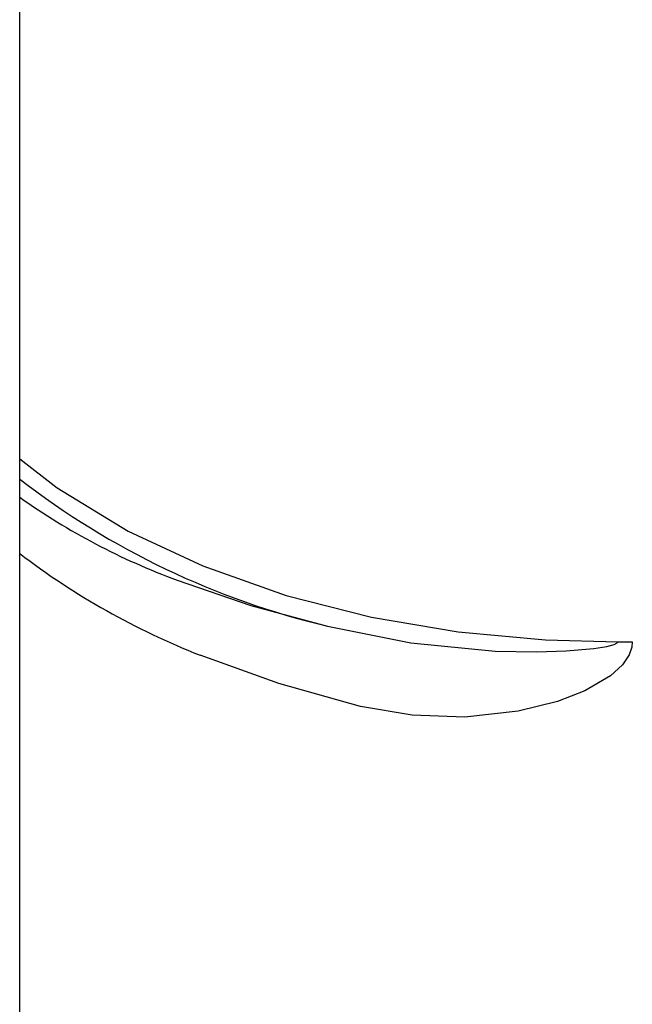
# Model space of a CAD drawing. Header units: millimetres. Extents: x 4904.09 to 4905.21, y 4759.5 to 4761.8.
# Tile 42 of 54: x 4904.3635 to 4904.4222, y 4760.9955 to 4761.0899. Entities that reach past the tile are written whole.
import ezdxf

# ---------------------------------------------------------------- set-up
doc = ezdxf.new("R2010")
doc.units = ezdxf.units.MM
doc.layers.add('SANINDUSA', color=3, linetype='Continuous')

msp = doc.modelspace()

# ---------------------------------------------------------------- linework, layer by layer
at = {"layer": 'SANINDUSA'}
for p, q in [((4904.36346256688, 4759.733268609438), (4904.36346256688, 4761.639268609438)), ((4904.420830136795, 4761.030247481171), (4904.422228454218, 4761.030247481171))]:
    msp.add_line(p, q, dxfattribs=at)
at = {"layer": 'SANINDUSA', "flags": 128}
for points in [[(4904.36346256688, 4761.04778070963), (4904.367067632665, 4761.044996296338), (4904.373869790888, 4761.040851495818), (4904.381033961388, 4761.037514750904), (4904.389020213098, 4761.034693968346), (4904.39721499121, 4761.032601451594), (4904.405536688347, 4761.031193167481), (4904.413903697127, 4761.030425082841), (4904.420830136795, 4761.030247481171)], [(4904.378558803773, 4761.036159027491), (4904.385628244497, 4761.033726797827), (4904.392994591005, 4761.031752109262)], [(4904.392994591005, 4761.031752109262), (4904.400972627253, 4761.030149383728), (4904.409072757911, 4761.029365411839), (4904.413074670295, 4761.029288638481), (4904.415872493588, 4761.029375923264), (4904.418545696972, 4761.029607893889), (4904.41978434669, 4761.02980638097), (4904.42049702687, 4761.029998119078), (4904.420774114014, 4761.030146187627), (4904.420805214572, 4761.030180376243), (4904.420826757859, 4761.030223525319), (4904.420830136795, 4761.030247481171)], [(4904.422228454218, 4761.030247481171), (4904.422178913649, 4761.029741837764), (4904.4219286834, 4761.029003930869), (4904.421278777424, 4761.028039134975), (4904.420139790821, 4761.026993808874), (4904.417659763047, 4761.02553686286), (4904.415044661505, 4761.024520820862), (4904.411283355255, 4761.02358702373), (4904.406174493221, 4761.02303223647), (4904.401105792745, 4761.023203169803), (4904.396164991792, 4761.024057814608)], [(4904.396164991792, 4761.024057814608), (4904.388329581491, 4761.026248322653), (4904.380762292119, 4761.028968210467)]]:
    msp.add_lwpolyline(points, dxfattribs=at)
at = {"layer": 'SANINDUSA'}
for centre, radius, start, end in [((4904.410784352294, 4761.106995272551), 0.07731758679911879, 232.2625362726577, 256.6978140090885), ((4904.401008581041, 4761.097130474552), 0.06497314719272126, 234.6991510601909, 249.7862182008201), ((4904.407387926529, 4761.096507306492), 0.07259789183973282, 232.7675549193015, 248.4843762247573)]:
    msp.add_arc(centre, radius, start, end, dxfattribs=at)

doc.saveas('drawing.dxf')
